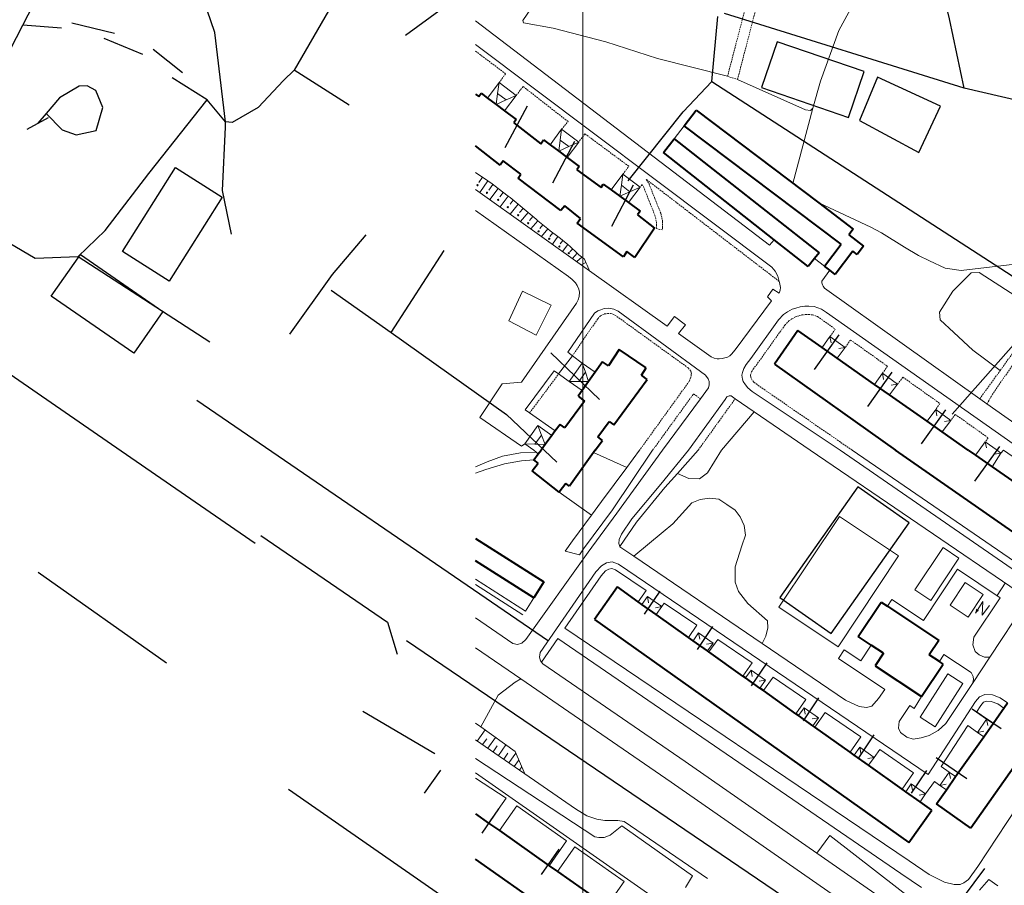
# Model space of a CAD drawing. Extents: x 13 to 4138, y -4831 to -1000.
# Tile 13 of 203: x 858 to 1165, y -3136 to -2866. Entities that reach past the tile are written whole.
import ezdxf

# ---------------------------------------------------------------- set-up
doc = ezdxf.new("R2010")
doc.units = 0
doc.header["$MEASUREMENT"] = 0
doc.linetypes.add('DASHED', pattern=[0.75, 0.5, -0.25])
for name, color, linetype in [('11', 7, 'CONTINUOUS'), ('16', 7, 'CONTINUOUS'), ('24', 7, 'CONTINUOUS'), ('37', 7, 'CONTINUOUS'), ('40', 7, 'CONTINUOUS'), ('6', 7, 'CONTINUOUS'), ('7', 7, 'CONTINUOUS'), ('границы команд_1', 10, 'CONTINUOUS'), ('ДЕТСКИЕ_ПЛОЩАДКИ', 6, 'CONTINUOUS'), ('ЛЕСТНИЦЫ', 6, 'CONTINUOUS'), ('ПЕШЕХОДНЫЕ_ДОРОЖКИ', 3, 'CONTINUOUS'), ('СПОРТИВНЫЕ_ПЛОЩАДКИ', 3, 'CONTINUOUS'), ('ТРОПЫ', 32, 'CONTINUOUS')]:
    doc.layers.add(name, color=color, linetype=linetype)

msp = doc.modelspace()

# ---------------------------------------------------------------- linework, layer by layer
at = {"layer": '11', "color": 253, "linetype": 'Continuous', "lineweight": 0}
for p, q in [((1062.01, -2902.69), (1065.17, -2898.64)), ((1108.93, -2942.54), (1105.85, -2940.12))]:
    msp.add_line(p, q, dxfattribs=at)
at = {"layer": '16', "color": 253, "linetype": 'Continuous', "lineweight": 0}
for p, q in [((1148.19, -3048.36), (1152.88, -3041.33)), ((1152.88, -3041.33), (1158.48, -3045.07)), ((1158.48, -3045.07), (1153.79, -3052.1)), ((1153.79, -3052.1), (1148.19, -3048.36)), ((1158.44, -3047.28), (1156.09, -3050.86)), ((1158.22, -3051.53), (1158.44, -3047.28)), ((1160.44, -3048.54), (1158.22, -3051.53))]:
    msp.add_line(p, q, dxfattribs=at)
msp.add_solid([(1156.09, -3050.86), (1157.21, -3050.13), (1156.32, -3049.51)], dxfattribs=at)
at = {"layer": '24', "color": 253, "linetype": 'DASHED', "lineweight": 0}
for p, q in [((1099.2, -2804.47), (1078.68, -2883.2)), ((1081.81, -2884.17), (1102.53, -2804.35)), ((1009.38, -2882.43), (1000, -2875.36)), ((1007.33, -2885.18), (1009.38, -2882.43)), ((1078.68, -2883.2), (1081.81, -2884.17)), ((1014.84, -2886.38), (1012.69, -2889.17)), ((1028.86, -2897.33), (1014.84, -2886.38)), ((1026.86, -2899.76), (1028.86, -2897.33)), ((1034.12, -2901.15), (1032.22, -2903.76)), ((1047.82, -2911.27), (1034.12, -2901.15)), ((1046.01, -2913.81), (1047.82, -2911.27)), ((1052.02, -2917), (1051.36, -2917.81)), ((1052.02, -2917), (1052.43, -2917.68)), ((1052.43, -2917.68), (1054.2, -2922.15)), ((1094.82, -2947.26), (1053.31, -2915.4)), ((1053.31, -2915.4), (1054.16, -2916.82)), ((1054.16, -2916.82), (1056, -2921.43)), ((1054.2, -2922.15), (1055.98, -2926.55)), ((1056, -2921.43), (1057.83, -2925.96)), ((1055.98, -2926.55), (1056.48, -2928.66)), ((1057.83, -2925.96), (1058.42, -2928.44)), ((1056.48, -2930.12), (1056.36, -2930.78)), ((1056.48, -2928.66), (1056.48, -2930.12)), ((1058.42, -2928.44), (1058.42, -2930.31)), ((1056.36, -2930.78), (1058.26, -2931.15)), ((1058.42, -2930.31), (1058.26, -2931.15)), ((1038.99, -2958.03), (1040.18, -2957.44)), ((1040.18, -2957.44), (1041.15, -2957.33)), ((1041.15, -2957.33), (1042.14, -2957.27)), ((1042.14, -2957.27), (1043.51, -2957.76)), ((1043.51, -2957.76), (1066.41, -2974.3)), ((1100.76, -2958.1), (1101.93, -2957.74)), ((1101.93, -2957.74), (1102.92, -2957.63)), ((1102.92, -2957.63), (1104, -2957.63)), ((1104, -2957.63), (1105.19, -2957.68)), ((1105.19, -2957.68), (1106.79, -2958.26)), ((1163.85, -2975.05), (1176.73, -2957.16)), ((1030.23, -2970.47), (1038.15, -2958.93)), ((1038.15, -2958.93), (1038.99, -2958.03)), ((1088.08, -2972.84), (1096.57, -2960.94)), ((1096.57, -2960.94), (1097.85, -2959.63)), ((1097.85, -2959.63), (1098.8, -2958.95)), ((1098.8, -2958.95), (1099.86, -2958.37)), ((1099.86, -2958.37), (1100.76, -2958.1)), ((1106.79, -2958.26), (1108.03, -2959.12)), ((1108.03, -2959.12), (1112.34, -2962.19)), ((1177.37, -2959.43), (1161.46, -2982.45)), ((1112.34, -2962.19), (1110.66, -2964.5)), ((1117.11, -2965.57), (1115.39, -2967.93)), ((1117.11, -2965.57), (1128.64, -2973.78)), ((1086.7, -2974.69), (1088.08, -2972.84)), ((1016.88, -2988.32), (1025.94, -2976.18)), ((1066.41, -2974.3), (1067.3, -2975.43)), ((1067.35, -2976.35), (1067.21, -2977.21)), ((1067.3, -2975.43), (1067.38, -2975.97)), ((1067.38, -2975.97), (1067.35, -2976.35)), ((1085.85, -2976.46), (1086.18, -2975.55)), ((1086.18, -2975.55), (1086.7, -2974.69)), ((1128.64, -2973.78), (1127.06, -2975.95)), ((1157.47, -2983.91), (1163.85, -2975.05)), ((1066.73, -2978.45), (1051.2, -3000)), ((1067.21, -2977.21), (1066.73, -2978.45)), ((1085.83, -2976.6), (1085.85, -2976.46)), ((1085.93, -2977.17), (1085.83, -2976.6)), ((1086.01, -2977.47), (1085.93, -2977.17)), ((1086.4, -2978.11), (1086.01, -2977.47)), ((1086.85, -2978.69), (1086.4, -2978.11)), ((1087.91, -2979.51), (1086.85, -2978.69)), ((1133.41, -2977.16), (1131.79, -2979.39)), ((1133.41, -2977.16), (1145.02, -2985.42)), ((1055.29, -3000), (1068.06, -2982.39)), ((1068.06, -2982.39), (1070.2, -2983.96)), ((1117.61, -3000), (1087.91, -2979.51)), ((1161.46, -2982.45), (1159.7, -2985.51)), ((1069.49, -3000), (1081.07, -2983.92)), ((1145.02, -2985.42), (1143.69, -2987.25)), ((1149.79, -2988.81), (1148.42, -2990.69)), ((1149.79, -2988.81), (1160.06, -2996.12)), ((1160.06, -2996.12), (1159.17, -2997.33))]:
    msp.add_line(p, q, dxfattribs=at)
at = {"layer": '24', "color": 253, "linetype": 'Continuous', "lineweight": 0}
for p, q in [((1091.81, -2935.94), (1000, -2865.89)), ((1000, -2873.29), (1092.54, -2942.85)), ((1035.59, -2943.93), (1000, -2918.54)), ((1000, -2925.12), (1029.04, -2945.75)), ((1093.26, -2934.23), (1091.81, -2935.94)), ((1059.85, -2961.24), (1035.59, -2943.93)), ((1092.54, -2942.85), (1093.51, -2944.03)), ((1093.51, -2944.03), (1094.39, -2945.64)), ((1094.39, -2945.64), (1094.82, -2947.26)), ((1108.11, -2947.14), (1110.58, -2943.79)), ((1029.04, -2945.75), (1030.12, -2946.72)), ((1030.12, -2946.72), (1031.19, -2947.69)), ((1031.19, -2947.69), (1031.73, -2948.55)), ((1031.73, -2948.55), (1032.27, -2949.68)), ((1094.82, -2947.26), (1094.91, -2947.59)), ((1094.91, -2947.59), (1095.25, -2949.12)), ((1108.11, -2947.67), (1108.11, -2947.14)), ((1108.33, -2948.32), (1108.11, -2947.67)), ((1108.54, -2948.75), (1108.33, -2948.32)), ((1032.27, -2949.68), (1032.42, -2950.67)), ((1032.42, -2950.67), (1032.39, -2951.93)), ((1092.83, -2949.72), (1091.12, -2952.1)), ((1094.8, -2950.93), (1092.83, -2949.72)), ((1095.07, -2949.95), (1094.8, -2950.93)), ((1095.25, -2949.12), (1095.07, -2949.95)), ((1108.92, -2949.41), (1108.54, -2948.75)), ((1157.47, -2983.91), (1108.92, -2949.41)), ((1031.51, -2954.05), (1014.31, -2978.75)), ((1032.05, -2952.97), (1031.51, -2954.05)), ((1032.39, -2951.93), (1032.05, -2952.97)), ((1092.4, -2953.38), (1081.02, -2968.66)), ((1091.12, -2952.1), (1092.4, -2953.38)), ((1028.78, -2969.37), (1037.12, -2957.22)), ((1037.12, -2957.22), (1038.19, -2956.47)), ((1038.19, -2956.47), (1039.06, -2956.14)), ((1039.06, -2956.14), (1040.13, -2955.72)), ((1040.13, -2955.72), (1041.53, -2955.61)), ((1041.53, -2955.61), (1043.16, -2955.9)), ((1043.16, -2955.9), (1044.54, -2956.57)), ((1044.54, -2956.57), (1071.84, -2976.58)), ((1094.56, -2959.25), (1096.15, -2957.63)), ((1096.15, -2957.63), (1097.4, -2956.74)), ((1097.4, -2956.74), (1098.84, -2955.95)), ((1098.84, -2955.95), (1100, -2955.6)), ((1100, -2955.6), (1101.4, -2955.17)), ((1101.4, -2955.17), (1102.77, -2955.01)), ((1102.77, -2955.01), (1104.06, -2955.01)), ((1104.06, -2955.01), (1105.7, -2955.08)), ((1105.7, -2955.08), (1108.01, -2955.91)), ((1108.01, -2955.91), (1109.54, -2956.99)), ((1109.54, -2956.99), (1170.73, -3000)), ((1062.11, -2958.22), (1059.85, -2961.24)), ((1065.55, -2960.8), (1062.11, -2958.22)), ((1063.4, -2963.5), (1065.55, -2960.8)), ((1085.96, -2971.3), (1094.56, -2959.25)), ((1073.6, -2970.81), (1063.4, -2963.5)), ((1030.23, -2970.47), (1028.78, -2969.37)), ((1079.95, -2969.95), (1079.41, -2970.49)), ((1081.02, -2968.66), (1079.95, -2969.95)), ((1025.94, -2976.18), (1030.23, -2970.47)), ((1033.28, -2972.78), (1030.23, -2970.47)), ((1074.53, -2971.19), (1073.6, -2970.81)), ((1075.43, -2971.41), (1074.53, -2971.19)), ((1076.1, -2971.43), (1075.43, -2971.41)), ((1076.96, -2971.32), (1076.1, -2971.43)), ((1077.88, -2971.16), (1076.96, -2971.32)), ((1078.67, -2970.92), (1077.88, -2971.16)), ((1079.41, -2970.49), (1078.67, -2970.92)), ((1083.81, -2974.42), (1084.52, -2973.23)), ((1084.52, -2973.23), (1085.96, -2971.3)), ((1015.5, -2987.35), (1024.55, -2975.18)), ((1024.55, -2975.18), (1025.94, -2976.18)), ((1025.94, -2976.18), (1029.21, -2978.52)), ((1083.16, -2976.57), (1083.32, -2975.76)), ((1083.32, -2975.76), (1083.81, -2974.42)), ((1008.28, -2979.29), (1001.3, -2989.77)), ((1014.31, -2978.75), (1008.28, -2979.29)), ((1071.84, -2976.58), (1072.59, -2977.66)), ((1072.59, -2977.66), (1072.91, -2978.52)), ((1072.91, -2978.52), (1072.91, -2979.59)), ((1083.38, -2977.76), (1083.16, -2976.57)), ((1083.59, -2978.51), (1083.38, -2977.76)), ((1084.24, -2979.59), (1083.59, -2978.51)), ((1072.7, -2980.56), (1070.2, -2983.96)), ((1072.91, -2979.59), (1072.7, -2980.56)), ((1084.99, -2980.56), (1084.24, -2979.59)), ((1086.39, -2981.64), (1084.99, -2980.56)), ((1113.81, -3000), (1086.39, -2981.64)), ((1070.2, -2983.96), (1058.41, -3000)), ((1066.46, -3000), (1077.9, -2984.12)), ((1077.9, -2984.12), (1078.44, -2983.36)), ((1078.44, -2983.36), (1079.19, -2983.04)), ((1079.19, -2983.04), (1079.81, -2983.05)), ((1079.81, -2983.05), (1081.07, -2983.92)), ((1081.07, -2983.92), (1086.96, -2987.96)), ((1159.7, -2985.51), (1157.47, -2983.91)), ((1180.09, -3000), (1159.7, -2985.51)), ((1016.88, -2988.32), (1015.5, -2987.35)), ((1024.9, -2993.98), (1016.88, -2988.32)), ((1086.96, -2987.96), (1104.48, -3000)), ((1001.3, -2989.77), (1014.34, -2998.71)), ((1014.05, -3000.84), (1008.43, -3001.89)), ((1018.92, -3000.59), (1014.05, -3000.84)), ((1014.34, -2998.71), (1015.33, -2997.99)), ((1042.73, -3018.58), (1055.29, -3000)), ((1044.15, -3019.65), (1058.41, -3000)), ((1047.21, -3005.39), (1051.2, -3000)), ((1057.82, -3010.56), (1066.46, -3000)), ((1063.02, -3007.3), (1069.49, -3000)), ((1104.48, -3000), (1171.72, -3045.84)), ((1179.09, -3045.09), (1113.81, -3000)), ((1183, -3044.94), (1117.61, -3000)), ((1164.83, -3000), (1164.04, -3000.9)), ((1164.83, -3000), (1176.44, -3007.96)), ((1003.63, -3003.65), (1000, -3005.15)), ((1008.43, -3001.89), (1003.63, -3003.65)), ((1014.34, -3003.26), (1009.01, -3004.25)), ((1018.15, -3002.95), (1014.34, -3003.26)), ((1003.23, -3006.04), (1000, -3007.21)), ((1009.01, -3004.25), (1003.23, -3006.04)), ((1039.32, -3016.02), (1047.21, -3005.39)), ((1059.14, -3011.68), (1063.02, -3007.3)), ((1048.83, -3021.42), (1057.82, -3010.56)), ((1050.21, -3022.46), (1059.14, -3011.68)), ((1036.15, -3020.33), (1039.32, -3016.02)), ((1033.75, -3030.79), (1042.73, -3018.58)), ((1030.3, -3028.28), (1036.15, -3020.33)), ((1035.19, -3031.83), (1044.15, -3019.65)), ((1045.05, -3030.09), (1050.21, -3022.46)), ((1045.56, -3026.25), (1048.83, -3021.42)), ((1094.7, -3049.05), (1113.63, -3020.68)), ((1113.63, -3020.68), (1132.11, -3033.01)), ((1027.98, -3031.53), (1030.3, -3028.28)), ((1044.75, -3029.13), (1044.8, -3027.87)), ((1044.8, -3027.87), (1045.56, -3026.25)), ((1027.98, -3031.53), (1032.4, -3032.67)), ((1032.4, -3032.67), (1033.75, -3030.79)), ((1045.05, -3030.09), (1044.75, -3029.13)), ((1045.08, -3030.2), (1045.05, -3030.09)), ((1049.38, -3033.12), (1045.08, -3030.2)), ((1015.69, -3059.14), (1035.19, -3031.83)), ((1089.48, -3060.34), (1049.38, -3033.12)), ((1132.11, -3033.01), (1113.19, -3061.38)), ((1039.27, -3036.09), (1037.56, -3037.98)), ((1040.56, -3037.72), (1039.17, -3039.25)), ((1040.92, -3035.17), (1039.27, -3036.09)), ((1041.61, -3037.13), (1040.56, -3037.72)), ((1042.69, -3034.87), (1040.92, -3035.17)), ((1042.52, -3036.98), (1041.61, -3037.13)), ((1043.72, -3037.39), (1042.52, -3036.98)), ((1044.64, -3035.54), (1042.69, -3034.87)), ((1053.22, -3043.86), (1043.72, -3037.39)), ((1141.29, -3101.33), (1044.64, -3035.54)), ((1150.52, -3037.19), (1139.83, -3053.22)), ((1163.82, -3046.06), (1150.52, -3037.19)), ((1015.56, -3050.23), (1000, -3040.31)), ((1037.56, -3037.98), (1020.12, -3063.21)), ((1039.17, -3039.25), (1027.87, -3055.59)), ((1053.22, -3043.86), (1050.77, -3047.31)), ((1015.56, -3050.23), (1018.19, -3046.12)), ((1129.97, -3046.64), (1128.59, -3048.71)), ((1139.83, -3053.22), (1129.97, -3046.64)), ((1155.6, -3058.38), (1163.82, -3046.06)), ((1058.94, -3047.75), (1058.15, -3048.86)), ((1069.13, -3054.69), (1058.94, -3047.75)), ((1113.19, -3061.38), (1094.7, -3049.05)), ((1171.72, -3047.8), (1160.57, -3064.66)), ((1011.66, -3060.32), (1000, -3052.32)), ((1135.44, -3128.24), (1027.87, -3055.59)), ((1069.13, -3054.69), (1066.46, -3058.45)), ((1014.39, -3060.25), (1015.69, -3059.14)), ((1025.66, -3058.8), (1020.57, -3066.15)), ((1132.75, -3132.19), (1025.66, -3058.8)), ((1075.61, -3059.09), (1072.84, -3062.99)), ((1086.4, -3066.44), (1075.61, -3059.09)), ((1155.6, -3058.38), (1155.24, -3060.8)), ((1014.08, -3071.41), (1000, -3061.74)), ((1011.66, -3060.32), (1013.1, -3060.71)), ((1013.1, -3060.71), (1014.39, -3060.25)), ((1115.52, -3078.02), (1089.48, -3060.34)), ((1113.28, -3065.05), (1115.09, -3062.32)), ((1120.31, -3065.81), (1115.09, -3062.32)), ((1120.31, -3065.81), (1123.58, -3060.91)), ((1155.24, -3060.8), (1156.04, -3062.86)), ((1020.12, -3063.21), (1019.93, -3064.61)), ((1019.93, -3064.61), (1020.3, -3065.77)), ((1127.77, -3074.71), (1113.28, -3065.05)), ((1146.27, -3063.83), (1144.82, -3066.01)), ((1154.75, -3069.48), (1146.27, -3063.83)), ((1160.57, -3064.66), (1155.13, -3072.88)), ((1156.04, -3062.86), (1157.31, -3063.93)), ((1157.31, -3063.93), (1158.97, -3064.66)), ((1158.97, -3064.66), (1160.57, -3064.66)), ((1020.3, -3065.77), (1020.57, -3066.15)), ((1020.57, -3066.15), (1020.98, -3066.72)), ((1065.48, -3097.28), (1020.98, -3066.72)), ((1085.69, -3067.45), (1083.48, -3070.55)), ((1086.4, -3066.44), (1085.69, -3067.45)), ((1061.07, -3103.68), (1014.08, -3071.41)), ((1092.89, -3070.86), (1089.88, -3075.09)), ((1103.17, -3077.86), (1092.89, -3070.86)), ((1147.5, -3069.86), (1138.79, -3083.42)), ((1152.21, -3072.88), (1147.5, -3069.86)), ((1154.75, -3069.48), (1155.38, -3070.7)), ((1155.45, -3071.62), (1155.13, -3072.88)), ((1155.38, -3070.7), (1155.45, -3071.62)), ((1125.87, -3077.56), (1127.77, -3074.71)), ((1143.5, -3086.45), (1152.21, -3072.88)), ((1155.13, -3072.88), (1146.89, -3085.35)), ((1103.17, -3077.86), (1100.02, -3082.29)), ((1125.87, -3077.56), (1123.71, -3079.9)), ((1136.94, -3080.65), (1139.2, -3076.94)), ((1157.33, -3077.06), (1156.15, -3078.53)), ((1159.08, -3076.29), (1157.33, -3077.06)), ((1161.4, -3076.41), (1159.08, -3076.29)), ((1163.82, -3077.33), (1161.4, -3076.41)), ((1163.82, -3077.33), (1166.12, -3078.95)), ((1119.79, -3080.07), (1115.52, -3078.02)), ((1122.06, -3080.41), (1119.79, -3080.07)), ((1123.71, -3079.9), (1122.06, -3080.41)), ((1132.31, -3084.76), (1135.64, -3079.78)), ((1135.64, -3079.78), (1136.94, -3080.65)), ((1156.15, -3078.53), (1141.29, -3101.33)), ((1157.81, -3079.73), (1156.46, -3081.79)), ((1158.61, -3078.73), (1157.81, -3079.73)), ((1159.46, -3078.36), (1158.61, -3078.73)), ((1160.97, -3078.44), (1159.46, -3078.36)), ((1163.1, -3079.25), (1160.97, -3078.44)), ((1163.1, -3079.25), (1165, -3080.54)), ((1109.2, -3081.96), (1105.96, -3086.51)), ((1120.34, -3089.55), (1109.2, -3081.96)), ((1138.79, -3083.42), (1143.5, -3086.45)), ((1156.46, -3081.79), (1159.6, -3084)), ((1132.09, -3086.83), (1132.31, -3084.76)), ((1132.66, -3088.13), (1132.09, -3086.83)), ((1146.89, -3085.35), (1144.5, -3087.56)), ((1153.71, -3086.02), (1145.4, -3098.78)), ((1153.71, -3086.02), (1156.69, -3088.13)), ((1120.34, -3089.55), (1116.95, -3094.32)), ((1134.71, -3089.67), (1132.66, -3088.13)), ((1136.65, -3090.24), (1134.71, -3089.67)), ((1139.1, -3089.84), (1136.65, -3090.24)), ((1141.66, -3089.1), (1139.1, -3089.84)), ((1144.5, -3087.56), (1141.66, -3089.1)), ((1126.19, -3093.53), (1124.47, -3095.96)), ((1136.8, -3100.75), (1126.19, -3093.53)), ((1180.96, -3093.24), (1156.88, -3130.02)), ((1000, -3096.32), (1037.29, -3120.71)), ((1106.59, -3125.83), (1065.48, -3097.28)), ((1145.4, -3098.78), (1147.93, -3100.56)), ((1000, -3100.82), (1105.5, -3174.45)), ((1000, -3102.43), (1009.53, -3108.71)), ((1136.8, -3100.75), (1133.19, -3105.85)), ((1138.2, -3157.24), (1061.07, -3103.68)), ((1143.32, -3103.48), (1140.55, -3107.38)), ((1145.02, -3104.69), (1143.32, -3103.48)), ((1009.53, -3108.71), (1004.07, -3116.46)), ((1012.88, -3111.07), (1007.42, -3118.82)), ((1012.88, -3111.07), (1028.44, -3122.04)), ((1042.02, -3120.19), (1045.64, -3117.35)), ((1045.64, -3117.35), (1067.75, -3132.93)), ((1037.29, -3120.71), (1038.5, -3121.02)), ((1040.12, -3121.02), (1042.02, -3120.19)), ((1028.44, -3122.04), (1022.98, -3129.78)), ((1031.02, -3123.86), (1025.56, -3131.6)), ((1031.02, -3123.86), (1046.45, -3134.73)), ((1038.5, -3121.02), (1040.12, -3121.02)), ((1141.51, -3150.08), (1106.59, -3125.83)), ((1141.69, -3132.48), (1135.44, -3128.24)), ((1156.88, -3130.02), (1153.9, -3134.04)), ((1067.75, -3132.93), (1065.52, -3136.63)), ((1139.26, -3136.6), (1132.75, -3132.19)), ((1146.45, -3134.9), (1141.69, -3132.48)), ((1046.45, -3134.73), (1040.99, -3142.47)), ((1149.46, -3135.6), (1146.45, -3134.9)), ((1151.28, -3135.6), (1149.46, -3135.6)), ((1152.43, -3135.18), (1151.28, -3135.6)), ((1153.9, -3134.04), (1152.43, -3135.18)), ((1160.31, -3134.12), (1157.34, -3137.41)), ((1163.08, -3136.08), (1160.31, -3134.12))]:
    msp.add_line(p, q, dxfattribs=at)
at = {"layer": '37', "color": 253, "linetype": 'Continuous', "lineweight": 0}
for p, q in [((1000, -2913.26), (1003.78, -2915.88)), ((1002.13, -2914.74), (1000.98, -2916.4)), ((1003.78, -2915.88), (1001.29, -2919.47)), ((1003.78, -2915.88), (1005.13, -2916.82)), ((1005.41, -2917.03), (1004.09, -2918.78)), ((1005.13, -2916.82), (1007.01, -2918.24)), ((1007.01, -2918.24), (1004.4, -2921.68)), ((1007.01, -2918.24), (1010.19, -2920.65)), ((1008.6, -2919.45), (1007.57, -2920.81)), ((1010.19, -2920.65), (1007.65, -2924.01)), ((1010.19, -2920.65), (1010.78, -2921.1)), ((1011.75, -2921.91), (1010.77, -2923.09)), ((1013.29, -2923.18), (1010.77, -2926.22)), ((1010.78, -2921.1), (1013.29, -2923.18)), ((1013.29, -2923.18), (1016.37, -2925.74)), ((1014.83, -2924.46), (1013.74, -2925.78)), ((1016.37, -2925.74), (1014.03, -2928.55)), ((1016.37, -2925.74), (1018.87, -2927.82)), ((1017.9, -2927.02), (1016.85, -2928.29)), ((1019.45, -2928.3), (1017.3, -2930.89)), ((1018.87, -2927.82), (1019.45, -2928.3)), ((1019.45, -2928.3), (1022.52, -2930.85)), ((1020.99, -2929.57), (1020.06, -2930.69)), ((1022.52, -2930.85), (1020.57, -2933.21)), ((1022.52, -2930.85), (1023.29, -2931.48)), ((1024.11, -2932.07), (1023.23, -2933.28)), ((1023.29, -2931.48), (1025.73, -2933.24)), ((1025.73, -2933.24), (1023.99, -2935.65)), ((1025.73, -2933.24), (1026.04, -2933.47)), ((1026.04, -2933.47), (1028.82, -2935.77)), ((1027.28, -2934.5), (1026.44, -2935.52)), ((1028.82, -2935.77), (1027.09, -2937.87)), ((1028.82, -2935.77), (1029.54, -2936.37)), ((1029.54, -2936.37), (1031.77, -2938.48)), ((1030.32, -2937.1), (1029.41, -2938.06)), ((1031.77, -2938.48), (1030.23, -2940.11)), ((1031.77, -2938.48), (1032.29, -2938.97)), ((1032.29, -2938.97), (1033.97, -2940.34)), ((1033.22, -2939.73), (1031.59, -2941.08)), ((1034.47, -2941.34), (1032.99, -2942.08)), ((1033.97, -2940.34), (1034.47, -2941.34)), ((1034.47, -2941.34), (1034.88, -2942.17)), ((1034.88, -2942.17), (1035.59, -2943.93)), ((1000, -3041.99), (1014.8, -3051.43)), ((1000, -3085.22), (1001.6, -3086.37)), ((1001.6, -3086.37), (1012.32, -3094.11)), ((1002.94, -3087.34), (1000.54, -3090.83)), ((1003.47, -3090.1), (1002.19, -3091.96)), ((1006.19, -3089.69), (1003.83, -3093.1)), ((1015.36, -3101.05), (1000, -3090.45)), ((1006.77, -3092.37), (1005.48, -3094.23)), ((1009.43, -3092.03), (1007.13, -3095.37)), ((1010.06, -3094.64), (1008.77, -3096.5)), ((1012.52, -3094.59), (1010.42, -3097.64)), ((1012.32, -3094.11), (1015.36, -3101.05)), ((1013.35, -3096.9), (1012.07, -3098.78)), ((1014.41, -3098.89), (1013.71, -3099.91)), ((1031.21, -3111.97), (1015.36, -3101.05)), ((1034.73, -3114.23), (1031.21, -3111.97)), ((1037.87, -3115.23), (1034.73, -3114.23)), ((1040.38, -3115.61), (1037.87, -3115.23)), ((1044.4, -3115.61), (1040.38, -3115.61)), ((1046.41, -3115.99), (1044.4, -3115.61)), ((1072.41, -3133.8), (1046.41, -3115.99)), ((1145.26, -3147.21), (1110.62, -3120.36))]:
    msp.add_line(p, q, dxfattribs=at)
for centre in [(1000.6, -2917.22), (1003.56, -2919.56), (1007.01, -2921.77), (1010.05, -2924.07), (1013.29, -2926.59), (1016.43, -2929.11), (1019.67, -2931.63), (1023.02, -2933.93), (1026.16, -2936.35), (1029.1, -2938.45)]:
    msp.add_circle(centre, 0.2, dxfattribs=at)
at = {"layer": '40', "color": 253, "linetype": 'Continuous', "lineweight": 0}
for p, q in [((1014.73, -2865.74), (1023.41, -2853.15)), ((1113.47, -2868.85), (1121.4, -2854.19)), ((1014.97, -2866.5), (1014.73, -2865.74)), ((1024.19, -2868.18), (1014.97, -2866.5)), ((1040.66, -2872.46), (1024.19, -2868.18)), ((1107.67, -2884.74), (1113.47, -2868.85)), ((1056.84, -2877.65), (1040.66, -2872.46)), ((1078.68, -2883.2), (1056.84, -2877.65)), ((1081.81, -2884.17), (1103.01, -2893.66)), ((1105.28, -2893.14), (1107.67, -2884.74)), ((1105.28, -2893.14), (1099.11, -2916.65)), ((1104.62, -2893.9), (1105.28, -2893.14)), ((1103.01, -2893.66), (1104.62, -2893.9)), ((1107.14, -2922.74), (1123.4, -2930.3)), ((1123.4, -2930.3), (1126.76, -2932.14)), ((1126.76, -2932.14), (1133.93, -2936.57)), ((1133.93, -2936.57), (1138.35, -2939.16)), ((1138.35, -2939.16), (1141.71, -2940.84)), ((1141.71, -2940.84), (1146.59, -2943.14)), ((1151.62, -2943.9), (1168.4, -2941.91)), ((1146.59, -2943.14), (1151.62, -2943.9)), ((1149.01, -2950.28), (1154.81, -2944.63)), ((1154.81, -2944.63), (1157.25, -2944.47)), ((1157.25, -2944.47), (1176.73, -2957.16)), ((1010.39, -2959.55), (1014.69, -2950.28)), ((1014.69, -2950.28), (1023.62, -2954.7)), ((1144.89, -2956.84), (1149.01, -2950.28)), ((1023.62, -2954.7), (1018.89, -2964.07)), ((1145.05, -2959.29), (1144.89, -2956.84)), ((1018.89, -2964.07), (1010.39, -2959.55)), ((1149.32, -2963.26), (1145.05, -2959.29)), ((1155.27, -2968.76), (1149.32, -2963.26)), ((1163.85, -2975.05), (1155.27, -2968.76)), ((1086.96, -2987.96), (1076.83, -3000)), ((1036.86, -3000.71), (1047.21, -3005.39)), ((1072.4, -3007.04), (1076.83, -3000)), ((1069.88, -3008.91), (1072.4, -3007.04)), ((1063.02, -3007.3), (1066.6, -3008.81)), ((1066.6, -3008.81), (1069.88, -3008.91)), ((1026.06, -3013.05), (1036.15, -3020.33)), ((1067.54, -3016.38), (1070.16, -3015.35)), ((1070.16, -3015.35), (1073.06, -3014.98)), ((1073.06, -3014.98), (1075.96, -3015.26)), ((1075.96, -3015.26), (1078.49, -3016.94)), ((1061.55, -3023.02), (1067.54, -3016.38)), ((1078.49, -3016.94), (1081.02, -3018.72)), ((1081.02, -3018.72), (1082.61, -3020.77)), ((1082.61, -3020.77), (1083.92, -3023.48)), ((1049.38, -3033.12), (1058.55, -3025.54)), ((1058.55, -3025.54), (1061.55, -3023.02)), ((1083.92, -3023.48), (1084.29, -3026.57)), ((1084.29, -3026.57), (1083.17, -3029.84)), ((1083.17, -3029.84), (1081.11, -3036.47)), ((1145.99, -3030.41), (1137.18, -3043.62)), ((1150.95, -3033.72), (1145.99, -3030.41)), ((1142.14, -3046.93), (1150.95, -3033.72)), ((1081.11, -3036.47), (1081.11, -3041.24)), ((1081.11, -3041.24), (1082.14, -3044.14)), ((1137.18, -3043.62), (1142.14, -3046.93)), ((1162.84, -3045.41), (1165.42, -3041.55)), ((1082.14, -3044.14), (1085.04, -3047.87)), ((1085.04, -3047.87), (1091.12, -3053.29)), ((1091.31, -3055.44), (1090.65, -3058.06)), ((1091.12, -3053.29), (1091.31, -3055.44)), ((1090.65, -3058.06), (1089.48, -3060.34)), ((1012.39, -3072.45), (1014.08, -3071.41)), ((1007.06, -3076.51), (1012.39, -3072.45)), ((1001.6, -3086.37), (1007.06, -3076.51)), ((1106.59, -3125.83), (1110.62, -3120.36))]:
    msp.add_line(p, q, dxfattribs=at)
at = {"layer": '6', "color": 253, "linetype": 'Continuous', "lineweight": 40}
for p, q in [((1000, -2888.77), (1000.97, -2889.48)), ((1000.97, -2889.48), (1001.71, -2888.51)), ((1001.71, -2888.51), (1003.73, -2890.01)), ((1003.73, -2890.01), (1006.4, -2892.01)), ((1006.4, -2892.01), (1009.08, -2894.01)), ((1009.08, -2894.01), (1012.69, -2896.7)), ((1065.17, -2898.64), (1068.87, -2893.75)), ((1068.87, -2893.75), (1107.14, -2922.74)), ((1012.69, -2896.7), (1011.94, -2897.78)), ((1011.94, -2897.78), (1020.33, -2904.24)), ((1114.12, -2935.68), (1065.17, -2898.64)), ((1007.71, -2910.94), (1000, -2904.9)), ((1020.33, -2904.24), (1021.19, -2903.06)), ((1021.19, -2903.06), (1023.26, -2904.59)), ((1023.26, -2904.59), (1025.95, -2906.58)), ((1058.63, -2906.99), (1062.01, -2902.69)), ((1062.01, -2902.69), (1107.28, -2938.3)), ((1025.95, -2906.58), (1028.63, -2908.57)), ((1028.63, -2908.57), (1032.39, -2911.35)), ((1093.26, -2934.23), (1058.63, -2906.99)), ((1008.65, -2909.65), (1007.71, -2910.94)), ((1014.15, -2913.74), (1008.65, -2909.65)), ((1032.39, -2911.35), (1031.64, -2912.39)), ((1013.28, -2915.03), (1014.15, -2913.74)), ((1031.64, -2912.39), (1039.25, -2917.89)), ((1026.66, -2925.09), (1013.28, -2915.03)), ((1039.25, -2917.89), (1039.89, -2916.91)), ((1039.89, -2916.91), (1042.35, -2918.71)), ((1042.35, -2918.71), (1045.05, -2920.68)), ((1045.05, -2920.68), (1047.75, -2922.65)), ((1027.83, -2923.69), (1026.66, -2925.09)), ((1032.74, -2927.63), (1027.83, -2923.69)), ((1047.75, -2922.65), (1051.41, -2925.32)), ((1107.14, -2922.74), (1117.92, -2930.9)), ((1051.41, -2925.32), (1050.58, -2926.51)), ((1050.58, -2926.51), (1055.82, -2930.6)), ((1031.69, -2929.1), (1032.74, -2927.63)), ((1046.2, -2939.55), (1031.69, -2929.1)), ((1055.82, -2930.6), (1049.71, -2939.81)), ((1117.92, -2930.9), (1116.55, -2932.72)), ((1116.55, -2932.72), (1121.19, -2936.23)), ((1103.9, -2942.6), (1093.26, -2934.23)), ((1108.93, -2942.54), (1114.12, -2935.68)), ((1121.19, -2936.23), (1119.18, -2938.89)), ((1047.21, -2937.93), (1046.2, -2939.55)), ((1049.71, -2939.81), (1047.21, -2937.93)), ((1107.28, -2938.3), (1105.85, -2940.12)), ((1117.77, -2937.82), (1112.28, -2945.08)), ((1119.18, -2938.89), (1117.77, -2937.82)), ((1105.85, -2940.12), (1103.9, -2942.6)), ((1110.58, -2943.79), (1108.93, -2942.54)), ((1112.28, -2945.08), (1110.58, -2943.79)), ((1100.64, -2962.6), (1093.31, -2973.07)), ((1108.2, -2967.92), (1100.64, -2962.6)), ((1044.81, -2968.51), (1041.46, -2973.59)), ((1053.32, -2974.3), (1044.81, -2968.51)), ((1112.92, -2971.23), (1108.2, -2967.92)), ((1039.66, -2972.34), (1037.32, -2975.65)), ((1041.46, -2973.59), (1039.66, -2972.34)), ((1093.31, -2973.07), (1131.13, -3000)), ((1124.57, -2979.42), (1112.92, -2971.23)), ((1037.32, -2975.65), (1035.29, -2978.51)), ((1051.76, -2976.56), (1053.32, -2974.3)), ((1035.29, -2978.51), (1033.25, -2981.38)), ((1043.17, -2992.08), (1053.62, -2977.87)), ((1053.62, -2977.87), (1051.76, -2976.56)), ((1129.28, -2982.73), (1124.57, -2979.42)), ((1033.25, -2981.38), (1032.02, -2983.11)), ((1034.05, -2984.68), (1027.89, -2993.03)), ((1032.02, -2983.11), (1034.05, -2984.68)), ((1141.01, -2990.97), (1129.28, -2982.73)), ((1038.18, -2995.83), (1041.72, -2991.05)), ((1041.72, -2991.05), (1043.17, -2992.08)), ((1145.72, -2994.29), (1141.01, -2990.97)), ((1024.9, -2993.98), (1023.84, -2995.41)), ((1026.41, -2991.94), (1024.9, -2993.98)), ((1027.89, -2993.03), (1026.41, -2991.94)), ((1153.85, -3000), (1145.72, -2994.29)), ((1023.84, -2995.41), (1021.76, -2998.24)), ((1037.37, -3000), (1039.66, -2997)), ((1039.66, -2997), (1038.18, -2995.83)), ((1019.59, -3001.11), (1020.46, -3000)), ((1021.76, -2998.24), (1020.46, -3000)), ((1036.86, -3000.71), (1029.31, -3011.27)), ((1037.37, -3000), (1036.86, -3000.71)), ((1192.25, -3042.58), (1131.13, -3000)), ((1153.85, -3000), (1156.09, -3001.56)), ((1017.65, -3006.43), (1019.54, -3004.04)), ((1018.15, -3002.95), (1019.59, -3001.11)), ((1019.54, -3004.04), (1018.15, -3002.95)), ((1156.09, -3001.56), (1161.35, -3005.23)), ((1026.06, -3013.05), (1017.65, -3006.43)), ((1161.35, -3005.23), (1172.79, -3013.2)), ((1028.16, -3010.38), (1026.06, -3013.05)), ((1029.31, -3011.27), (1028.16, -3010.38)), ((1000, -3027.52), (1021.36, -3041.14)), ((1018.19, -3046.12), (1000, -3034.53)), ((1021.36, -3041.14), (1018.19, -3046.12)), ((1044.3, -3042.72), (1037.1, -3052.86)), ((1050.77, -3047.31), (1044.3, -3042.72)), ((1051.94, -3048.14), (1050.77, -3047.31)), ((1056.41, -3051.32), (1051.94, -3048.14)), ((1119.5, -3058.18), (1126.67, -3047.44)), ((1126.67, -3047.44), (1128.59, -3048.71)), ((1128.59, -3048.71), (1144.67, -3059.45)), ((1037.1, -3052.86), (1135.25, -3122.57)), ((1066.46, -3058.45), (1056.41, -3051.32)), ((1067.92, -3059.49), (1066.46, -3058.45)), ((1123.58, -3060.91), (1119.5, -3058.18)), ((1072.39, -3062.67), (1067.92, -3059.49)), ((1127.36, -3063.43), (1123.58, -3060.91)), ((1144.67, -3059.45), (1141.69, -3063.92)), ((1072.84, -3062.99), (1072.39, -3062.67)), ((1083.48, -3070.55), (1072.84, -3062.99)), ((1127.36, -3063.43), (1124.77, -3067.32)), ((1144.82, -3066.01), (1141.69, -3063.92)), ((1124.77, -3067.32), (1139.2, -3076.94)), ((1139.2, -3076.94), (1145.98, -3066.78)), ((1145.98, -3066.78), (1144.82, -3066.01)), ((1084.28, -3071.12), (1083.48, -3070.55)), ((1088.76, -3074.29), (1084.28, -3071.12)), ((1089.88, -3075.09), (1088.76, -3074.29)), ((1100.02, -3082.29), (1089.88, -3075.09)), ((1161.58, -3085.4), (1166.12, -3078.95)), ((1100.87, -3082.9), (1100.02, -3082.29)), ((1105.34, -3086.07), (1100.87, -3082.9)), ((1105.96, -3086.51), (1105.34, -3086.07)), ((1116.95, -3094.32), (1105.96, -3086.51)), ((1176.86, -3086.52), (1154.64, -3118.05)), ((1158.67, -3089.52), (1161.58, -3085.4)), ((1149.91, -3101.96), (1158.67, -3089.52)), ((1118.25, -3095.24), (1116.95, -3094.32)), ((1122.72, -3098.42), (1118.25, -3095.24)), ((1133.19, -3105.85), (1122.72, -3098.42)), ((1147.01, -3106.09), (1149.91, -3101.96)), ((1134.33, -3106.66), (1133.19, -3105.85)), ((1138.8, -3109.84), (1134.33, -3106.66)), ((1143.91, -3110.48), (1147.01, -3106.09)), ((1142.45, -3112.43), (1138.8, -3109.84)), ((1154.64, -3118.05), (1143.91, -3110.48)), ((1000, -3113.59), (1004.07, -3116.46)), ((1135.25, -3122.57), (1142.45, -3112.43)), ((1004.07, -3116.46), (1007.42, -3118.82)), ((1007.42, -3118.82), (1022.98, -3129.78)), ((1101.83, -3199.49), (1000, -3127.73)), ((1022.98, -3129.78), (1025.56, -3131.6)), ((1025.56, -3131.6), (1040.99, -3142.47))]:
    msp.add_line(p, q, dxfattribs=at)
at = {"layer": '7', "color": 253, "linetype": 'Continuous', "lineweight": 0}
for p, q in [((1003.73, -2890.01), (1007.33, -2885.18)), ((1006.87, -2888.59), (1007.33, -2885.18)), ((1007.33, -2885.18), (1012.69, -2889.17)), ((1006.4, -2892.01), (1006.87, -2888.59)), ((1006.87, -2888.59), (1009.55, -2890.59)), ((1012.69, -2889.17), (1009.08, -2894.01)), ((1012.69, -2889.17), (1009.55, -2890.59)), ((1009.55, -2890.59), (1006.4, -2892.01)), ((1023.26, -2904.59), (1026.86, -2899.76)), ((1026.4, -2903.17), (1026.86, -2899.76)), ((1026.86, -2899.76), (1032.22, -2903.76)), ((1025.95, -2906.58), (1026.4, -2903.17)), ((1029.08, -2905.17), (1025.95, -2906.58)), ((1026.4, -2903.17), (1029.08, -2905.17)), ((1032.22, -2903.76), (1028.63, -2908.57)), ((1032.22, -2903.76), (1029.08, -2905.17)), ((1042.35, -2918.71), (1046.01, -2913.81)), ((1045.53, -2917.25), (1046.01, -2913.81)), ((1046.01, -2913.81), (1051.36, -2917.81)), ((1045.05, -2920.68), (1045.53, -2917.25)), ((1045.53, -2917.25), (1048.21, -2919.24)), ((1051.36, -2917.81), (1047.75, -2922.65)), ((1051.36, -2917.81), (1048.21, -2919.24)), ((1048.21, -2919.24), (1045.05, -2920.68)), ((1108.2, -2967.92), (1110.66, -2964.5)), ((1110.66, -2964.5), (1111.03, -2966.46)), ((1110.66, -2964.5), (1115.39, -2967.93)), ((1115.39, -2967.93), (1112.92, -2971.23)), ((1113.42, -2968.26), (1115.39, -2967.93)), ((1029.21, -2978.52), (1033.28, -2972.78)), ((1033.28, -2972.78), (1037.32, -2975.65)), ((1033.28, -2972.78), (1034.28, -2975.65)), ((1034.28, -2975.65), (1032.25, -2978.51)), ((1034.28, -2975.65), (1035.29, -2978.51)), ((1124.57, -2979.42), (1127.06, -2975.95)), ((1127.06, -2975.95), (1127.43, -2977.92)), ((1127.06, -2975.95), (1131.79, -2979.39)), ((1032.25, -2978.51), (1029.21, -2978.52)), ((1033.25, -2981.38), (1029.21, -2978.52)), ((1035.29, -2978.51), (1032.25, -2978.51)), ((1131.79, -2979.39), (1129.28, -2982.73)), ((1129.82, -2979.71), (1131.79, -2979.39)), ((1141.01, -2990.97), (1143.69, -2987.25)), ((1143.69, -2987.25), (1144.06, -2989.22)), ((1143.69, -2987.25), (1148.42, -2990.69)), ((1148.42, -2990.69), (1145.72, -2994.29)), ((1146.44, -2991.01), (1148.42, -2990.69)), ((1015.33, -2997.99), (1019.39, -2992.26)), ((1019.39, -2992.26), (1020.58, -2995.25)), ((1019.39, -2992.26), (1023.84, -2995.41)), ((1020.58, -2995.25), (1018.54, -2998.12)), ((1020.58, -2995.25), (1021.76, -2998.24)), ((1157.25, -3000), (1159.17, -2997.33)), ((1159.17, -2997.33), (1162.84, -3000)), ((1159.17, -2997.33), (1159.54, -2999.3)), ((1018.54, -2998.12), (1015.33, -2997.99)), ((1018.16, -3000), (1015.33, -2997.99)), ((1018.16, -3000), (1018.92, -3000.59)), ((1021.76, -2998.24), (1018.54, -2998.12)), ((1018.92, -3000.59), (1019.59, -3001.11)), ((1157.25, -3000), (1156.09, -3001.56)), ((1164.04, -3000.9), (1161.35, -3005.23)), ((1162.07, -3001.22), (1164.04, -3000.9)), ((1162.84, -3000), (1164.04, -3000.9)), ((1053.68, -3045.69), (1051.94, -3048.14)), ((1054.02, -3047.66), (1053.68, -3045.69)), ((1058.15, -3048.86), (1053.68, -3045.69)), ((1056.18, -3049.2), (1058.15, -3048.86)), ((1056.41, -3051.32), (1058.15, -3048.86)), ((1069.66, -3057.04), (1067.92, -3059.49)), ((1070, -3059.01), (1069.66, -3057.04)), ((1074.14, -3060.22), (1069.66, -3057.04)), ((1072.16, -3060.55), (1074.14, -3060.22)), ((1072.39, -3062.67), (1074.14, -3060.22)), ((1086.03, -3068.66), (1084.28, -3071.12)), ((1086.36, -3070.63), (1086.03, -3068.66)), ((1090.5, -3071.84), (1086.03, -3068.66)), ((1088.53, -3072.17), (1090.5, -3071.84)), ((1088.76, -3074.29), (1090.5, -3071.84)), ((1102.62, -3080.44), (1100.87, -3082.9)), ((1102.95, -3082.41), (1102.62, -3080.44)), ((1107.09, -3083.62), (1102.62, -3080.44)), ((1105.12, -3083.95), (1107.09, -3083.62)), ((1105.34, -3086.07), (1107.09, -3083.62)), ((1156.69, -3088.13), (1159.6, -3084)), ((1159.94, -3085.97), (1159.6, -3084)), ((1159.6, -3084), (1161.58, -3085.4)), ((1158.67, -3087.77), (1156.69, -3088.13)), ((1158.67, -3089.52), (1156.69, -3088.13)), ((1119.99, -3092.78), (1118.25, -3095.24)), ((1120.33, -3094.76), (1119.99, -3092.78)), ((1124.47, -3095.96), (1119.99, -3092.78)), ((1122.49, -3096.3), (1124.47, -3095.96)), ((1122.72, -3098.42), (1124.47, -3095.96)), ((1145.02, -3104.69), (1147.93, -3100.56)), ((1148.27, -3102.53), (1147.93, -3100.56)), ((1147.93, -3100.56), (1149.91, -3101.96)), ((1136.07, -3104.2), (1134.33, -3106.66)), ((1136.41, -3106.18), (1136.07, -3104.2)), ((1140.55, -3107.38), (1136.07, -3104.2)), ((1147, -3104.33), (1145.02, -3104.69)), ((1147.01, -3106.09), (1145.02, -3104.69)), ((1138.57, -3107.72), (1140.55, -3107.38)), ((1138.8, -3109.84), (1140.55, -3107.38))]:
    msp.add_line(p, q, dxfattribs=at)
at = {"layer": 'границы команд_1', "color": 251, "lineweight": 0}
msp.add_lwpolyline([(1033.44, -1863.26), (3102.46, -1863.26), (3102.46, -4710.9), (1033.44, -4710.9)], close=True, dxfattribs=at)
at = {"layer": 'ДЕТСКИЕ_ПЛОЩАДКИ'}
msp.add_lwpolyline([(920.87, -2920.91), (904.29, -2947.15), (889.69, -2937.96), (906.28, -2911.73)], close=True, dxfattribs=at)
at = {"layer": 'ЛЕСТНИЦЫ'}
for points in [[(873.92, -2866.47), (887.27, -2869.7)], [(899.29, -2874.67), (908.47, -2882)], [(866.54, -2896.18), (859.85, -2899.83)], [(964.8, -3081.47), (987.24, -3094.74)], [(1142.08, -3153.45), (1158.99, -3130.69)]]:
    msp.add_lwpolyline(points, dxfattribs=at)
at = {"layer": 'ПЕШЕХОДНЫЕ_ДОРОЖКИ'}
for points in [[(923.77, -2932.5), (920.94, -2918.84), (921.95, -2899.05), (921.87, -2897.39), (918.62, -2869.49), (912.62, -2852.15), (912.45, -2836.94), (908.17, -2819.86), (905.14, -2804.39), (902.18, -2794.03), (897.56, -2783.76), (892.11, -2763.47), (887.01, -2729.82), (880.87, -2715.16), (872.17, -2696.21)], [(1152.58, -2886.87), (1148.04, -2865.28), (1142.62, -2843.2), (1144.55, -2839.93), (1149.42, -2836.38), (1155.83, -2828.83), (1163.62, -2813.88), (1169.62, -2797.68), (1172.68, -2786.69), (1173.57, -2783.5), (1185.74, -2760.23)], [(978.08, -2870.31), (989.65, -2861.9), (1002.98, -2854.59), (1027.66, -2846.39), (1045.47, -2839.39), (1059.28, -2830.58), (1063.71, -2827.29), (1075.61, -2818.47), (1086.16, -2808.39), (1096.28, -2796.42), (1102.83, -2787.5)], [(852.65, -2878.82), (858.65, -2867.18), (863.55, -2857.69), (868.65, -2844.35), (867.84, -2836.76), (857.09, -2832.47), (831.88, -2832.77), (818.55, -2832.62), (798.49, -2834.34), (788.03, -2841.07), (778.29, -2852.79), (776.29, -2865.8), (778.73, -2873.95), (784.56, -2884.86), (791.08, -2897.02), (794.14, -2898.98), (834.48, -2923.57), (862.47, -2939.96), (875.9, -2939.44), (916.97, -2966.11)], [(972.44, -2843.46), (956.75, -2856.47), (954.02, -2862.72), (943.37, -2881.31)], [(1148.83, -2988.78), (1168.79, -2966.1), (1181.77, -2954.69), (1185.45, -2950.39), (1200.21, -2937.56), (1216.86, -2923.37), (1241.73, -2881.32), (1248.58, -2875.39), (1261.16, -2869.2), (1267.14, -2862.63)], [(1073.79, -2884.79), (1075.62, -2864.55)], [(1248.72, -2951.99), (1216.86, -2923.37), (1202.84, -2906.85), (1187.58, -2894.99), (1152.58, -2886.87), (1077.71, -2863.61)], [(870.68, -2868.18), (858.65, -2867.18)], [(896.06, -2876.38), (884.03, -2871.4)], [(960.55, -2892.16), (943.37, -2881.31), (940.04, -2884.54), (932.12, -2892.9), (923.95, -2897.65), (921.87, -2897.39), (916.13, -2890.5), (905.23, -2883.7)], [(876.24, -2886.3), (870.11, -2889.94), (865.92, -2894.83), (863.3, -2897.88)], [(865.92, -2894.83), (870.85, -2899.96), (875.3, -2901.44), (881.5, -2900.16), (883.59, -2892.97), (881.37, -2887.58), (878.74, -2886.17), (876.24, -2886.3)], [(1047.66, -2915.85), (1064.84, -2894.34), (1073.79, -2884.79)], [(1073.79, -2884.79), (1181.77, -2954.69)], [(728.36, -2888.64), (744.22, -2899.88), (758.73, -2910.17), (835.44, -2963.06), (889.33, -3000.23), (931.15, -3029.07)], [(875.9, -2939.44), (884.37, -2931.4), (897.99, -2913.51), (916.13, -2890.5)], [(1009.28, -2905.47), (1016.21, -2892.39)], [(1024.13, -2916.43), (1031, -2903.43)], [(1042.51, -2930.01), (1049.33, -2917.09)], [(973.63, -2963.25), (990.14, -2937.65)], [(954.85, -2950.05), (973.63, -2963.25), (1009.69, -2988.83)], [(1105.87, -2974.73), (1113.55, -2964)], [(1038.7, -2984.13), (1023.5, -2969.61)], [(1122.5, -2986.32), (1130.14, -2975.65)], [(912.91, -2984.32), (1022.81, -3059.53)], [(1139.29, -2998.01), (1146.88, -2987.41)], [(1025.41, -3003.71), (1009.69, -2988.83)], [(1155.95, -3009.62), (1163.69, -2998.8)], [(932.94, -3026.65), (972.48, -3053.73), (975.46, -3063.68)], [(863.37, -3038.04), (903.44, -3066.42)], [(1052.76, -3051.24), (1057.63, -3043.99)], [(1069.25, -3062.28), (1074.1, -3055.08)], [(978.42, -3059.41), (1135.72, -3166.23)], [(1086.19, -3073.64), (1091.02, -3066.45)], [(1102.41, -3084.51), (1107.22, -3077.35)], [(1164.08, -3087), (1155.03, -3080.85)], [(1119.63, -3096.05), (1124.43, -3088.93)], [(1153.41, -3102.65), (1143.78, -3096.11)], [(984.09, -3107.12), (989.14, -3099.9)], [(1136.15, -3107.13), (1140.93, -3100.02)], [(1002.02, -3119.61), (1007.31, -3112.04)], [(1020.59, -3132.54), (1026.11, -3124.63)]]:
    msp.add_lwpolyline(points, dxfattribs=at)
at = {"layer": 'СПОРТИВНЫЕ_ПЛОЩАДКИ'}
for points in [[(1094.16, -2872.4), (1089.24, -2886.73), (1116.45, -2896.03), (1121.38, -2881.69)], [(1125.51, -2883.48), (1119.92, -2896.98), (1138.46, -2906.95), (1145.22, -2892.57)], [(902.32, -2956.64), (893.25, -2969.69), (867.51, -2951.88), (876.58, -2938.83)], [(1135.37, -3022.66), (1119.33, -3011.42), (1094.97, -3046.04), (1111.02, -3057.28)]]:
    msp.add_lwpolyline(points, close=True, dxfattribs=at)
at = {"layer": 'ТРОПЫ'}
for points in [[(965.68, -2932.76), (955.17, -2945.15), (941.93, -2963.72)], [(941.62, -3105.91), (1062.12, -3189.68), (1099.71, -3216)]]:
    msp.add_lwpolyline(points, dxfattribs=at)

doc.saveas('drawing.dxf')
